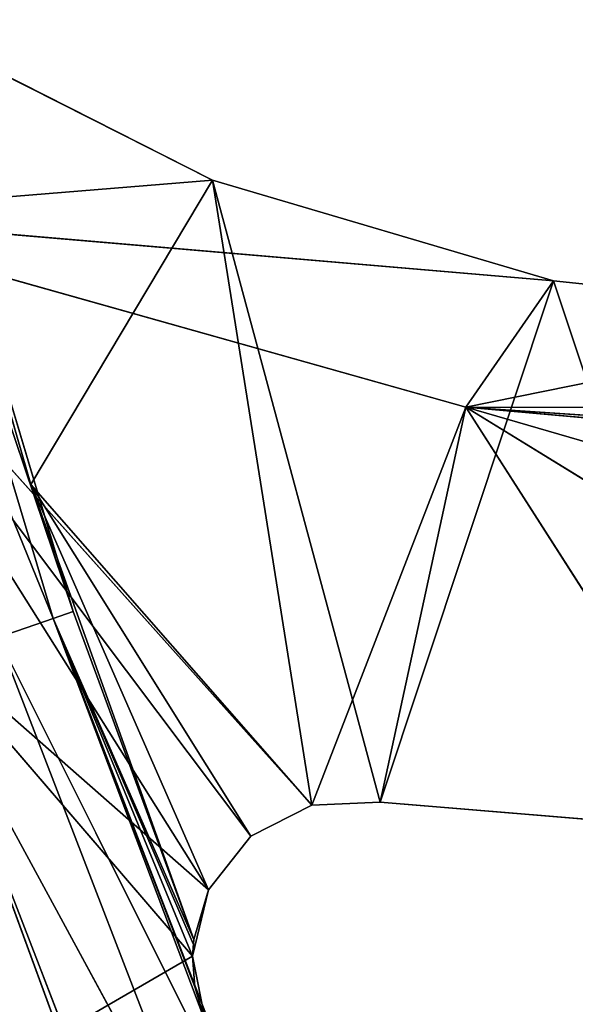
# Model space of a CAD drawing. Extents: x 0 to 110, y -110 to 0.
# Tile 25 of 256: x 8.3 to 11.78, y -73.32 to -67.15. Entities that reach past the tile are written whole.
import ezdxf

# ---------------------------------------------------------------- set-up
doc = ezdxf.new("R2010")
doc.units = 0
doc.header["$LTSCALE"] = 25.4
doc.layers.get('0').update_dxf_attribs({"color": 13, "linetype": 'CONTINUOUS'})

# ---------------------------------------------------------------- blocks, each defined once
blk = doc.blocks.new('REFLECTOR-LED-GU10-ES111-D')
at = {"color": 18}
for p, q in [((9.4859, 56, 72.6062), (6.8225, 56, 68.3764)), ((9.7512, 56, 72.2698), (6.8225, 56, 68.3764)), ((9.4859, 56, 72.6062), (6.8225, 56, 68.3764)), ((9.7512, 56, 72.2698), (6.8225, 56, 68.3764)), ((10.1329, 56, 72.0752), (6.8225, 56, 68.3764)), ((10.1329, 56, 72.0752), (6.8225, 56, 68.3764)), ((11.0987, 56, 69.5813), (6.8225, 56, 68.3764)), ((11.6474, 56, 68.7882), (6.8225, 56, 68.3764)), ((11.0987, 56, 69.5813), (6.8225, 56, 68.3764)), ((11.6474, 56, 68.7882), (6.8225, 56, 68.3764)), ((9.5112, 56, 68.1581), (6.8225, 56, 68.3764)), ((9.5112, 56, 68.1581), (6.8225, 56, 68.3764)), ((9.5112, 56, 68.1581), (7.5244, 56, 67.1517)), ((7.5244, 56, 67.1517), (9.5112, 54, 68.1581)), ((7.5244, 56, 67.1517), (9.5112, 54, 68.1581)), ((9.5112, 56, 68.1581), (7.5244, 56, 67.1517)), ((9.3858, 56, 73.0228), (7.6173, 56, 70.9651)), ((7.6173, 56, 70.9651), (8.5512, 56, 73.5069)), ((9.3858, 56, 73.0228), (7.6173, 56, 70.9651)), ((9.4859, 56, 72.6062), (7.6173, 56, 70.9651)), ((9.4859, 56, 72.6062), (7.6173, 56, 70.9651)), ((7.6173, 56, 70.9651), (8.5512, 56, 73.5069)), ((9.3858, 56, 73.0228), (8.5512, 56, 73.5069)), ((9.3858, 56, 73.0228), (8.5512, 56, 73.5069)), ((9.4692, 56, 73.443), (9.3858, 56, 73.0228)), ((9.3858, 56, 73.0228), (9.4859, 56, 72.6062)), ((9.3858, 56, 73.0228), (9.4859, 56, 72.6062)), ((9.3858, 56, 73.0228), (9.3934, 54, 72.9176)), ((9.3858, 56, 73.0228), (9.3934, 54, 72.9176)), ((9.3858, 56, 73.0228), (9.3858, 49.7012, 73.0228)), ((9.3858, 56, 73.0228), (9.3858, 49.7012, 73.0228)), ((9.3858, 56, 73.0228), (9.4006, 49.5578, 73.2156)), ((9.3858, 56, 73.0228), (9.4006, 49.5578, 73.2156)), ((9.4692, 56, 73.443), (9.3858, 56, 73.0228)), ((9.4859, 56, 72.6062), (9.3934, 54, 72.9176)), ((9.4859, 56, 72.6062), (9.3934, 54, 72.9176)), ((9.4692, 56, 73.443), (9.4006, 49.5578, 73.2156)), ((9.4692, 56, 73.443), (9.4006, 49.5578, 73.2156)), ((9.4859, 56, 72.6062), (9.7512, 56, 72.2698)), ((9.7512, 56, 72.2698), (9.4859, 54, 72.6062)), ((9.7512, 56, 72.2698), (9.4859, 54, 72.6062)), ((9.4859, 56, 72.6062), (9.7512, 56, 72.2698)), ((9.4859, 56, 72.6062), (9.4859, 54, 72.6062)), ((9.4859, 56, 72.6062), (9.4859, 54, 72.6062)), ((11.6474, 56, 68.7882), (9.5112, 56, 68.1581)), ((9.5112, 56, 68.1581), (9.5112, 54, 68.1581)), ((9.5112, 56, 68.1581), (9.5112, 54, 68.1581)), ((9.5112, 56, 68.1581), (11.6474, 54, 68.7882)), ((9.5112, 56, 68.1581), (11.6474, 54, 68.7882)), ((11.6474, 56, 68.7882), (9.5112, 56, 68.1581)), ((9.7512, 56, 72.2698), (10.1329, 56, 72.0752)), ((10.1329, 56, 72.0752), (9.7512, 54, 72.2698)), ((10.1329, 56, 72.0752), (9.7512, 54, 72.2698)), ((9.7512, 56, 72.2698), (10.1329, 56, 72.0752)), ((9.7512, 56, 72.2698), (9.7512, 54, 72.2698)), ((9.7512, 56, 72.2698), (9.7512, 54, 72.2698)), ((10.1329, 56, 72.0752), (11.0987, 56, 69.5813)), ((10.1329, 56, 72.0752), (11.0987, 56, 69.5813)), ((10.1329, 56, 72.0752), (10.561, 56, 72.0583)), ((10.561, 56, 72.0583), (10.1329, 54, 72.0752)), ((10.561, 56, 72.0583), (10.1329, 54, 72.0752)), ((10.1329, 56, 72.0752), (10.561, 56, 72.0583)), ((10.1329, 56, 72.0752), (10.1329, 54, 72.0752)), ((10.1329, 56, 72.0752), (10.1329, 54, 72.0752)), ((10.561, 56, 72.0583), (11.0987, 56, 69.5813)), ((10.561, 56, 72.0583), (11.0987, 56, 69.5813)), ((10.561, 56, 72.0583), (12.8008, 56, 72.2424)), ((10.561, 54, 72.0583), (10.561, 56, 72.0583)), ((10.561, 56, 72.0583), (12.8008, 56, 72.2424)), ((10.561, 56, 72.0583), (12.8008, 54, 72.2424)), ((10.561, 56, 72.0583), (12.8008, 54, 72.2424)), ((10.561, 54, 72.0583), (10.561, 56, 72.0583)), ((21.0034, 56, 69.6025), (11.0987, 56, 69.5813)), ((11.0987, 56, 69.5813), (19.5671, 56, 70.1523)), ((11.0987, 56, 69.5813), (12.8008, 56, 72.2424)), ((15.0354, 56, 72.0031), (11.0987, 56, 69.5813)), ((17.1854, 56, 71.3489), (11.0987, 56, 69.5813)), ((15.0354, 56, 72.0031), (11.0987, 56, 69.5813)), ((17.1854, 56, 71.3489), (11.0987, 56, 69.5813)), ((19.1745, 56, 70.303), (11.0987, 56, 69.5813)), ((19.1745, 56, 70.303), (11.0987, 56, 69.5813)), ((11.0987, 56, 69.5813), (19.5671, 56, 70.1523)), ((11.0987, 56, 69.5813), (12.8008, 56, 72.2424)), ((13.8624, 56, 69.021), (11.0987, 56, 69.5813)), ((21.0034, 56, 69.6025), (11.0987, 56, 69.5813)), ((13.8624, 56, 69.021), (11.0987, 56, 69.5813)), ((11.6474, 56, 68.7882), (11.0987, 56, 69.5813)), ((11.6474, 56, 68.7882), (11.0987, 56, 69.5813)), ((13.8624, 56, 69.021), (11.6474, 56, 68.7882)), ((11.6474, 56, 68.7882), (11.6474, 54, 68.7882)), ((11.6474, 56, 68.7882), (11.6474, 54, 68.7882)), ((11.6474, 56, 68.7882), (13.8624, 54, 69.021)), ((11.6474, 56, 68.7882), (13.8624, 54, 69.021)), ((13.8624, 56, 69.021), (11.6474, 56, 68.7882)), ((8.3736, 54, 70.0658), (7.5319, 54, 67.1565)), ((7.5319, 54, 67.1565), (9.5112, 54, 68.1581)), ((8.3736, 54, 70.0658), (7.5319, 54, 67.1565)), ((7.5319, 54, 67.1565), (9.5112, 54, 68.1581)), ((8.3736, 54, 70.0658), (7.5489, 50, 67.2226)), ((8.3736, 54, 70.0658), (7.5489, 50, 67.2226)), ((9.3934, 54, 72.9176), (8.3736, 54, 70.0658)), ((8.3736, 54, 70.0658), (9.4859, 54, 72.6062)), ((9.5112, 54, 68.1581), (8.3736, 54, 70.0658)), ((10.1329, 54, 72.0752), (8.3736, 54, 70.0658)), ((9.5112, 54, 68.1581), (8.3736, 54, 70.0658)), ((10.1329, 54, 72.0752), (8.3736, 54, 70.0658)), ((9.7512, 54, 72.2698), (8.3736, 54, 70.0658)), ((9.7512, 54, 72.2698), (8.3736, 54, 70.0658)), ((8.3736, 54, 70.0658), (9.4859, 54, 72.6062)), ((8.3736, 54, 70.0658), (8.6387, 50, 70.863)), ((8.3736, 54, 70.0658), (8.6387, 50, 70.863)), ((9.3934, 54, 72.9176), (8.3736, 54, 70.0658)), ((9.3934, 54, 72.9176), (8.6387, 50, 70.863)), ((9.3934, 54, 72.9176), (8.6387, 50, 70.863)), ((9.3934, 54, 72.9176), (9.3858, 49.7012, 73.0228)), ((9.3934, 54, 72.9176), (9.3858, 49.7012, 73.0228)), ((9.4859, 54, 72.6062), (9.3934, 54, 72.9176)), ((9.3934, 54, 72.9176), (9.3934, 50, 72.9176)), ((9.4859, 54, 72.6062), (9.3934, 54, 72.9176)), ((9.3934, 54, 72.9176), (9.3934, 50, 72.9176)), ((9.7512, 54, 72.2698), (9.4859, 54, 72.6062)), ((9.7512, 54, 72.2698), (9.4859, 54, 72.6062)), ((10.561, 54, 72.0583), (9.5112, 54, 68.1581)), ((9.5112, 54, 68.1581), (11.6474, 54, 68.7882)), ((10.561, 54, 72.0583), (9.5112, 54, 68.1581)), ((10.1329, 54, 72.0752), (9.5112, 54, 68.1581)), ((10.1329, 54, 72.0752), (9.5112, 54, 68.1581)), ((9.5112, 54, 68.1581), (11.6474, 54, 68.7882)), ((10.1329, 54, 72.0752), (9.7512, 54, 72.2698)), ((10.1329, 54, 72.0752), (9.7512, 54, 72.2698)), ((10.561, 54, 72.0583), (10.1329, 54, 72.0752)), ((10.561, 54, 72.0583), (10.1329, 54, 72.0752)), ((12.8008, 54, 72.2424), (10.561, 54, 72.0583)), ((10.561, 54, 72.0583), (11.6474, 54, 68.7882)), ((10.561, 54, 72.0583), (11.6474, 54, 68.7882)), ((12.8008, 54, 72.2424), (10.561, 54, 72.0583)), ((12.8008, 54, 72.2424), (11.6474, 54, 68.7882)), ((11.6474, 54, 68.7882), (13.8624, 54, 69.021)), ((12.8008, 54, 72.2424), (11.6474, 54, 68.7882)), ((11.6474, 54, 68.7882), (13.8624, 54, 69.021)), ((7.4192, 49.5, 67.256), (8.6387, 50, 70.863)), ((7.4192, 49.5, 67.256), (8.6387, 50, 70.863)), ((8.6387, 50, 70.863), (7.5489, 50, 67.2226)), ((8.6387, 50, 70.863), (7.5489, 50, 67.2226)), ((9.3934, 50, 72.9176), (8.512, 49.5, 70.9063)), ((8.512, 49.5, 70.9063), (8.6387, 50, 70.863)), ((9.3934, 50, 72.9176), (8.512, 49.5, 70.9063)), ((8.512, 49.5, 70.9063), (8.6387, 50, 70.863)), ((9.3934, 50, 72.9176), (8.6387, 50, 70.863)), ((9.3934, 50, 72.9176), (8.6387, 50, 70.863)), ((9.3934, 50, 72.9176), (9.3858, 49.7012, 73.0228)), ((9.3934, 50, 72.9176), (9.3904, 49.8416, 72.9445)), ((9.3904, 49.8416, 72.9445), (8.512, 49.5, 70.9063)), ((9.3904, 49.8416, 72.9445), (8.512, 49.5, 70.9063)), ((9.3904, 49.8416, 72.9445), (9.3858, 49.7012, 73.0228)), ((8.512, 49.5, 70.9063), (9.3858, 49.7012, 73.0228)), ((8.512, 49.5, 70.9063), (9.3858, 49.7012, 73.0228)), ((9.3858, 49.7012, 73.0228), (9.4006, 49.5578, 73.2156)), ((9.3858, 49.7012, 73.0228), (9.4006, 49.5578, 73.2156)), ((9.4006, 49.5578, 73.2156), (8.512, 49.5, 70.9063)), ((9.4006, 49.5578, 73.2156), (8.512, 49.5, 70.9063)), ((8.512, 49.5, 70.9063), (9.4692, 49.517, 73.443)), ((8.512, 49.5, 70.9063), (9.4692, 49.517, 73.443)), ((9.4006, 49.5578, 73.2156), (9.4692, 49.517, 73.443)), ((9.4006, 49.5578, 73.2156), (9.4692, 49.517, 73.443)), ((7.0647, 49.134, 67.3473), (8.512, 49.5, 70.9063)), ((7.0647, 49.134, 67.3473), (8.512, 49.5, 70.9063)), ((7.4192, 49.5, 67.256), (8.512, 49.5, 70.9063)), ((7.4192, 49.5, 67.256), (8.512, 49.5, 70.9063)), ((8.1657, 49.134, 71.0248), (9.8844, 49.5, 74.461)), ((8.1657, 49.134, 71.0248), (9.8844, 49.5, 74.461)), ((8.1657, 49.134, 71.0248), (8.512, 49.5, 70.9063)), ((8.1657, 49.134, 71.0248), (8.512, 49.5, 70.9063)), ((8.512, 49.5, 70.9063), (9.8844, 49.5, 74.461)), ((8.512, 49.5, 70.9063), (9.8844, 49.5, 74.461)), ((7.6926, 49, 71.1867), (9.5483, 49.134, 74.6059)), ((7.6926, 49, 71.1867), (9.5483, 49.134, 74.6059)), ((8.1657, 49.134, 71.0248), (9.5483, 49.134, 74.6059)), ((8.1657, 49.134, 71.0248), (9.5483, 49.134, 74.6059)), ((7.6926, 49, 71.1867), (9.0892, 49, 74.804)), ((7.6926, 49, 71.1867), (9.0892, 49, 74.804))]:
    blk.add_line(p, q, dxfattribs=at)
mesh = blk.add_polyface(dxfattribs=at)
corners = [(9.4859, 56, 72.6062), (6.8225, 56, 68.3764), (7.6173, 56, 70.9651)]
mesh.append_faces([[corners[k] for k in face] for face in [(0, 1, 2)]], dxfattribs={"color": 18})
mesh = blk.add_polyface(dxfattribs=at)
corners = [(9.4859, 56, 72.6062), (9.7512, 56, 72.2698), (6.8225, 56, 68.3764)]
mesh.append_faces([[corners[k] for k in face] for face in [(0, 1, 2)]], dxfattribs={"color": 18})
mesh = blk.add_polyface(dxfattribs=at)
corners = [(9.7512, 56, 72.2698), (10.1329, 56, 72.0752), (6.8225, 56, 68.3764)]
mesh.append_faces([[corners[k] for k in face] for face in [(0, 1, 2)]], dxfattribs={"color": 18})
mesh = blk.add_polyface(dxfattribs=at)
corners = [(10.1329, 56, 72.0752), (11.0987, 56, 69.5813), (6.8225, 56, 68.3764)]
mesh.append_faces([[corners[k] for k in face] for face in [(0, 1, 2)]], dxfattribs={"color": 18})
mesh = blk.add_polyface(dxfattribs=at)
corners = [(11.0987, 56, 69.5813), (11.6474, 56, 68.7882), (6.8225, 56, 68.3764)]
mesh.append_faces([[corners[k] for k in face] for face in [(0, 1, 2)]], dxfattribs={"color": 18})
mesh = blk.add_polyface(dxfattribs=at)
corners = [(11.6474, 56, 68.7882), (9.5112, 56, 68.1581), (6.8225, 56, 68.3764)]
mesh.append_faces([[corners[k] for k in face] for face in [(0, 1, 2)]], dxfattribs={"color": 18})
mesh = blk.add_polyface(dxfattribs=at)
corners = [(6.8225, 56, 68.3764), (9.5112, 56, 68.1581), (7.5244, 56, 67.1517)]
mesh.append_faces([[corners[k] for k in face] for face in [(0, 1, 2)]], dxfattribs={"color": 18})
mesh = blk.add_polyface(dxfattribs=at)
corners = [(9.5112, 54, 68.1581), (7.5319, 54, 67.1565), (7.5244, 56, 67.1517)]
mesh.append_faces([[corners[k] for k in face] for face in [(0, 1, 2)]], dxfattribs={"color": 18})
mesh = blk.add_polyface(dxfattribs=at)
corners = [(9.5112, 54, 68.1581), (7.5244, 56, 67.1517), (9.5112, 56, 68.1581)]
mesh.append_faces([[corners[k] for k in face] for face in [(0, 1, 2)]], dxfattribs={"color": 18})
mesh = blk.add_polyface(dxfattribs=at)
corners = [(8.5512, 56, 73.5069), (9.3858, 56, 73.0228), (7.6173, 56, 70.9651)]
mesh.append_faces([[corners[k] for k in face] for face in [(0, 1, 2)]], dxfattribs={"color": 18})
mesh = blk.add_polyface(dxfattribs=at)
corners = [(9.3858, 56, 73.0228), (9.4859, 56, 72.6062), (7.6173, 56, 70.9651)]
mesh.append_faces([[corners[k] for k in face] for face in [(0, 1, 2)]], dxfattribs={"color": 18})
mesh = blk.add_polyface(dxfattribs=at)
corners = [(8.0867, 55.866, 73.692), (8.5512, 56, 73.5069), (7.6173, 56, 70.9651)]
mesh.append_faces([[corners[k] for k in face] for face in [(0, 1, 2)]], dxfattribs={"color": 18})
mesh = blk.add_polyface(dxfattribs=at)
corners = [(8.5512, 56, 73.5069), (9.4692, 56, 73.443), (9.3858, 56, 73.0228)]
mesh.append_faces([[corners[k] for k in face] for face in [(0, 1, 2)]], dxfattribs={"color": 18})
mesh = blk.add_polyface(dxfattribs=at)
corners = [(9.3858, 56, 73.0228), (9.3934, 54, 72.9176), (9.4859, 56, 72.6062)]
mesh.append_faces([[corners[k] for k in face] for face in [(0, 1, 2)]], dxfattribs={"color": 18})
mesh = blk.add_polyface(dxfattribs=at)
corners = [(9.3858, 56, 73.0228), (9.3858, 49.7012, 73.0228), (9.3934, 54, 72.9176)]
mesh.append_faces([[corners[k] for k in face] for face in [(0, 1, 2)]], dxfattribs={"color": 18})
mesh = blk.add_polyface(dxfattribs=at)
corners = [(9.3858, 56, 73.0228), (9.4006, 49.5578, 73.2156), (9.3858, 49.7012, 73.0228)]
mesh.append_faces([[corners[k] for k in face] for face in [(0, 1, 2)]], dxfattribs={"color": 18})
mesh = blk.add_polyface(dxfattribs=at)
corners = [(9.4692, 56, 73.443), (9.4006, 49.5578, 73.2156), (9.3858, 56, 73.0228)]
mesh.append_faces([[corners[k] for k in face] for face in [(0, 1, 2)]], dxfattribs={"color": 18})
mesh = blk.add_polyface(dxfattribs=at)
corners = [(9.4859, 56, 72.6062), (9.3934, 54, 72.9176), (9.4859, 54, 72.6062)]
mesh.append_faces([[corners[k] for k in face] for face in [(0, 1, 2)]], dxfattribs={"color": 18})
mesh = blk.add_polyface(dxfattribs=at)
corners = [(9.4692, 56, 73.443), (9.4692, 49.517, 73.443), (9.4006, 49.5578, 73.2156)]
mesh.append_faces([[corners[k] for k in face] for face in [(0, 1, 2)]], dxfattribs={"color": 18})
mesh = blk.add_polyface(dxfattribs=at)
corners = [(9.7512, 56, 72.2698), (9.4859, 54, 72.6062), (9.7512, 54, 72.2698)]
mesh.append_faces([[corners[k] for k in face] for face in [(0, 1, 2)]], dxfattribs={"color": 18})
mesh = blk.add_polyface(dxfattribs=at)
corners = [(9.4859, 56, 72.6062), (9.4859, 54, 72.6062), (9.7512, 56, 72.2698)]
mesh.append_faces([[corners[k] for k in face] for face in [(0, 1, 2)]], dxfattribs={"color": 18})
mesh = blk.add_polyface(dxfattribs=at)
corners = [(11.6474, 54, 68.7882), (9.5112, 54, 68.1581), (9.5112, 56, 68.1581)]
mesh.append_faces([[corners[k] for k in face] for face in [(0, 1, 2)]], dxfattribs={"color": 18})
mesh = blk.add_polyface(dxfattribs=at)
corners = [(11.6474, 54, 68.7882), (9.5112, 56, 68.1581), (11.6474, 56, 68.7882)]
mesh.append_faces([[corners[k] for k in face] for face in [(0, 1, 2)]], dxfattribs={"color": 18})
mesh = blk.add_polyface(dxfattribs=at)
corners = [(10.1329, 56, 72.0752), (9.7512, 54, 72.2698), (10.1329, 54, 72.0752)]
mesh.append_faces([[corners[k] for k in face] for face in [(0, 1, 2)]], dxfattribs={"color": 18})
mesh = blk.add_polyface(dxfattribs=at)
corners = [(10.1329, 56, 72.0752), (9.7512, 56, 72.2698), (9.7512, 54, 72.2698)]
mesh.append_faces([[corners[k] for k in face] for face in [(0, 1, 2)]], dxfattribs={"color": 18})
mesh = blk.add_polyface(dxfattribs=at)
corners = [(10.1329, 56, 72.0752), (10.561, 56, 72.0583), (11.0987, 56, 69.5813)]
mesh.append_faces([[corners[k] for k in face] for face in [(0, 1, 2)]], dxfattribs={"color": 18})
mesh = blk.add_polyface(dxfattribs=at)
corners = [(10.561, 56, 72.0583), (10.1329, 54, 72.0752), (10.561, 54, 72.0583)]
mesh.append_faces([[corners[k] for k in face] for face in [(0, 1, 2)]], dxfattribs={"color": 18})
mesh = blk.add_polyface(dxfattribs=at)
corners = [(10.561, 56, 72.0583), (10.1329, 56, 72.0752), (10.1329, 54, 72.0752)]
mesh.append_faces([[corners[k] for k in face] for face in [(0, 1, 2)]], dxfattribs={"color": 18})
mesh = blk.add_polyface(dxfattribs=at)
corners = [(12.8008, 56, 72.2424), (11.0987, 56, 69.5813), (10.561, 56, 72.0583)]
mesh.append_faces([[corners[k] for k in face] for face in [(0, 1, 2)]], dxfattribs={"color": 18})
mesh = blk.add_polyface(dxfattribs=at)
corners = [(12.8008, 56, 72.2424), (10.561, 56, 72.0583), (12.8008, 54, 72.2424)]
mesh.append_faces([[corners[k] for k in face] for face in [(0, 1, 2)]], dxfattribs={"color": 18})
mesh = blk.add_polyface(dxfattribs=at)
corners = [(12.8008, 54, 72.2424), (10.561, 56, 72.0583), (10.561, 54, 72.0583)]
mesh.append_faces([[corners[k] for k in face] for face in [(0, 1, 2)]], dxfattribs={"color": 18})
mesh = blk.add_polyface(dxfattribs=at)
corners = [(19.5671, 56, 70.1523), (21.0034, 56, 69.6025), (11.0987, 56, 69.5813)]
mesh.append_faces([[corners[k] for k in face] for face in [(0, 1, 2)]], dxfattribs={"color": 18})
mesh = blk.add_polyface(dxfattribs=at)
corners = [(12.8008, 56, 72.2424), (15.0354, 56, 72.0031), (11.0987, 56, 69.5813)]
mesh.append_faces([[corners[k] for k in face] for face in [(0, 1, 2)]], dxfattribs={"color": 18})
mesh = blk.add_polyface(dxfattribs=at)
corners = [(15.0354, 56, 72.0031), (17.1854, 56, 71.3489), (11.0987, 56, 69.5813)]
mesh.append_faces([[corners[k] for k in face] for face in [(0, 1, 2)]], dxfattribs={"color": 18})
mesh = blk.add_polyface(dxfattribs=at)
corners = [(17.1854, 56, 71.3489), (19.1745, 56, 70.303), (11.0987, 56, 69.5813)]
mesh.append_faces([[corners[k] for k in face] for face in [(0, 1, 2)]], dxfattribs={"color": 18})
mesh = blk.add_polyface(dxfattribs=at)
corners = [(19.1745, 56, 70.303), (19.5671, 56, 70.1523), (11.0987, 56, 69.5813)]
mesh.append_faces([[corners[k] for k in face] for face in [(0, 1, 2)]], dxfattribs={"color": 18})
mesh = blk.add_polyface(dxfattribs=at)
corners = [(21.0034, 56, 69.6025), (13.8624, 56, 69.021), (11.0987, 56, 69.5813)]
mesh.append_faces([[corners[k] for k in face] for face in [(0, 1, 2)]], dxfattribs={"color": 18})
mesh = blk.add_polyface(dxfattribs=at)
corners = [(11.0987, 56, 69.5813), (13.8624, 56, 69.021), (11.6474, 56, 68.7882)]
mesh.append_faces([[corners[k] for k in face] for face in [(0, 1, 2)]], dxfattribs={"color": 18})
mesh = blk.add_polyface(dxfattribs=at)
corners = [(13.8624, 54, 69.021), (11.6474, 54, 68.7882), (11.6474, 56, 68.7882)]
mesh.append_faces([[corners[k] for k in face] for face in [(0, 1, 2)]], dxfattribs={"color": 18})
mesh = blk.add_polyface(dxfattribs=at)
corners = [(13.8624, 54, 69.021), (11.6474, 56, 68.7882), (13.8624, 56, 69.021)]
mesh.append_faces([[corners[k] for k in face] for face in [(0, 1, 2)]], dxfattribs={"color": 18})
mesh = blk.add_polyface(dxfattribs=at)
corners = [(8.3736, 54, 70.0658), (7.5319, 54, 67.1565), (9.5112, 54, 68.1581)]
mesh.append_faces([[corners[k] for k in face] for face in [(0, 1, 2)]], dxfattribs={"color": 18})
mesh = blk.add_polyface(dxfattribs=at)
corners = [(8.3736, 54, 70.0658), (7.5489, 50, 67.2226), (7.5319, 54, 67.1565)]
mesh.append_faces([[corners[k] for k in face] for face in [(0, 1, 2)]], dxfattribs={"color": 18})
mesh = blk.add_polyface(dxfattribs=at)
corners = [(8.3736, 54, 70.0658), (8.6387, 50, 70.863), (7.5489, 50, 67.2226)]
mesh.append_faces([[corners[k] for k in face] for face in [(0, 1, 2)]], dxfattribs={"color": 18})
mesh = blk.add_polyface(dxfattribs=at)
corners = [(9.3934, 54, 72.9176), (8.3736, 54, 70.0658), (9.4859, 54, 72.6062)]
mesh.append_faces([[corners[k] for k in face] for face in [(0, 1, 2)]], dxfattribs={"color": 18})
mesh = blk.add_polyface(dxfattribs=at)
corners = [(10.1329, 54, 72.0752), (8.3736, 54, 70.0658), (9.5112, 54, 68.1581)]
mesh.append_faces([[corners[k] for k in face] for face in [(0, 1, 2)]], dxfattribs={"color": 18})
mesh = blk.add_polyface(dxfattribs=at)
corners = [(9.7512, 54, 72.2698), (8.3736, 54, 70.0658), (10.1329, 54, 72.0752)]
mesh.append_faces([[corners[k] for k in face] for face in [(0, 1, 2)]], dxfattribs={"color": 18})
mesh = blk.add_polyface(dxfattribs=at)
corners = [(9.4859, 54, 72.6062), (8.3736, 54, 70.0658), (9.7512, 54, 72.2698)]
mesh.append_faces([[corners[k] for k in face] for face in [(0, 1, 2)]], dxfattribs={"color": 18})
mesh = blk.add_polyface(dxfattribs=at)
corners = [(9.3934, 54, 72.9176), (8.6387, 50, 70.863), (8.3736, 54, 70.0658)]
mesh.append_faces([[corners[k] for k in face] for face in [(0, 1, 2)]], dxfattribs={"color": 18})
mesh = blk.add_polyface(dxfattribs=at)
corners = [(9.3934, 54, 72.9176), (9.3934, 50, 72.9176), (8.6387, 50, 70.863)]
mesh.append_faces([[corners[k] for k in face] for face in [(0, 1, 2)]], dxfattribs={"color": 18})
mesh = blk.add_polyface(dxfattribs=at)
corners = [(9.3934, 54, 72.9176), (9.3858, 49.7012, 73.0228), (9.3934, 50, 72.9176)]
mesh.append_faces([[corners[k] for k in face] for face in [(0, 1, 2)]], dxfattribs={"color": 18})
mesh = blk.add_polyface(dxfattribs=at)
corners = [(10.561, 54, 72.0583), (9.5112, 54, 68.1581), (11.6474, 54, 68.7882)]
mesh.append_faces([[corners[k] for k in face] for face in [(0, 1, 2)]], dxfattribs={"color": 18})
mesh = blk.add_polyface(dxfattribs=at)
corners = [(10.1329, 54, 72.0752), (9.5112, 54, 68.1581), (10.561, 54, 72.0583)]
mesh.append_faces([[corners[k] for k in face] for face in [(0, 1, 2)]], dxfattribs={"color": 18})
mesh = blk.add_polyface(dxfattribs=at)
corners = [(12.8008, 54, 72.2424), (10.561, 54, 72.0583), (11.6474, 54, 68.7882)]
mesh.append_faces([[corners[k] for k in face] for face in [(0, 1, 2)]], dxfattribs={"color": 18})
mesh = blk.add_polyface(dxfattribs=at)
corners = [(12.8008, 54, 72.2424), (11.6474, 54, 68.7882), (13.8624, 54, 69.021)]
mesh.append_faces([[corners[k] for k in face] for face in [(0, 1, 2)]], dxfattribs={"color": 18})
mesh = blk.add_polyface(dxfattribs=at)
corners = [(8.6387, 50, 70.863), (8.512, 49.5, 70.9063), (7.4192, 49.5, 67.256)]
mesh.append_faces([[corners[k] for k in face] for face in [(0, 1, 2)]], dxfattribs={"color": 18})
mesh = blk.add_polyface(dxfattribs=at)
corners = [(8.6387, 50, 70.863), (7.4192, 49.5, 67.256), (7.5489, 50, 67.2226)]
mesh.append_faces([[corners[k] for k in face] for face in [(0, 1, 2)]], dxfattribs={"color": 18})
mesh = blk.add_polyface(dxfattribs=at)
corners = [(9.3934, 50, 72.9176), (8.512, 49.5, 70.9063), (8.6387, 50, 70.863)]
mesh.append_faces([[corners[k] for k in face] for face in [(0, 1, 2)]], dxfattribs={"color": 18})
mesh = blk.add_polyface(dxfattribs=at)
corners = [(9.3934, 50, 72.9176), (9.3904, 49.8416, 72.9445), (8.512, 49.5, 70.9063)]
mesh.append_faces([[corners[k] for k in face] for face in [(0, 1, 2)]], dxfattribs={"color": 18})
mesh = blk.add_polyface(dxfattribs=at)
corners = [(9.3904, 49.8416, 72.9445), (9.3858, 49.7012, 73.0228), (8.512, 49.5, 70.9063)]
mesh.append_faces([[corners[k] for k in face] for face in [(0, 1, 2)]], dxfattribs={"color": 18})
mesh = blk.add_polyface(dxfattribs=at)
corners = [(9.3858, 49.7012, 73.0228), (9.4006, 49.5578, 73.2156), (8.512, 49.5, 70.9063)]
mesh.append_faces([[corners[k] for k in face] for face in [(0, 1, 2)]], dxfattribs={"color": 18})
mesh = blk.add_polyface(dxfattribs=at)
corners = [(9.4006, 49.5578, 73.2156), (9.4692, 49.517, 73.443), (8.512, 49.5, 70.9063)]
mesh.append_faces([[corners[k] for k in face] for face in [(0, 1, 2)]], dxfattribs={"color": 18})
mesh = blk.add_polyface(dxfattribs=at)
corners = [(9.8844, 49.5, 74.461), (8.512, 49.5, 70.9063), (9.4692, 49.517, 73.443)]
mesh.append_faces([[corners[k] for k in face] for face in [(0, 1, 2)]], dxfattribs={"color": 18})
mesh = blk.add_polyface(dxfattribs=at)
corners = [(8.1657, 49.134, 71.0248), (7.0647, 49.134, 67.3473), (8.512, 49.5, 70.9063)]
mesh.append_faces([[corners[k] for k in face] for face in [(0, 1, 2)]], dxfattribs={"color": 18})
mesh = blk.add_polyface(dxfattribs=at)
corners = [(8.512, 49.5, 70.9063), (7.0647, 49.134, 67.3473), (7.4192, 49.5, 67.256)]
mesh.append_faces([[corners[k] for k in face] for face in [(0, 1, 2)]], dxfattribs={"color": 18})
mesh = blk.add_polyface(dxfattribs=at)
corners = [(9.5483, 49.134, 74.6059), (8.1657, 49.134, 71.0248), (9.8844, 49.5, 74.461)]
mesh.append_faces([[corners[k] for k in face] for face in [(0, 1, 2)]], dxfattribs={"color": 18})
mesh = blk.add_polyface(dxfattribs=at)
corners = [(9.8844, 49.5, 74.461), (8.1657, 49.134, 71.0248), (8.512, 49.5, 70.9063)]
mesh.append_faces([[corners[k] for k in face] for face in [(0, 1, 2)]], dxfattribs={"color": 18})
mesh = blk.add_polyface(dxfattribs=at)
corners = [(9.0892, 49, 74.804), (7.6926, 49, 71.1867), (9.5483, 49.134, 74.6059)]
mesh.append_faces([[corners[k] for k in face] for face in [(0, 1, 2)]], dxfattribs={"color": 18})
mesh = blk.add_polyface(dxfattribs=at)
corners = [(9.5483, 49.134, 74.6059), (7.6926, 49, 71.1867), (8.1657, 49.134, 71.0248)]
mesh.append_faces([[corners[k] for k in face] for face in [(0, 1, 2)]], dxfattribs={"color": 18})
mesh = blk.add_polyface(dxfattribs=at)
corners = [(7.4603, 49, 75.0633), (7.6926, 49, 71.1867), (9.0892, 49, 74.804)]
mesh.append_faces([[corners[k] for k in face] for face in [(0, 1, 2)]], dxfattribs={"color": 18})

msp = doc.modelspace()

# ---------------------------------------------------------------- block references
at = {"color": 0, "extrusion": (0, -1, -3.82857e-16)}
msp.add_blockref('REFLECTOR-LED-GU10-ES111-D', (0, 0), dxfattribs=at)

doc.saveas('drawing.dxf')
